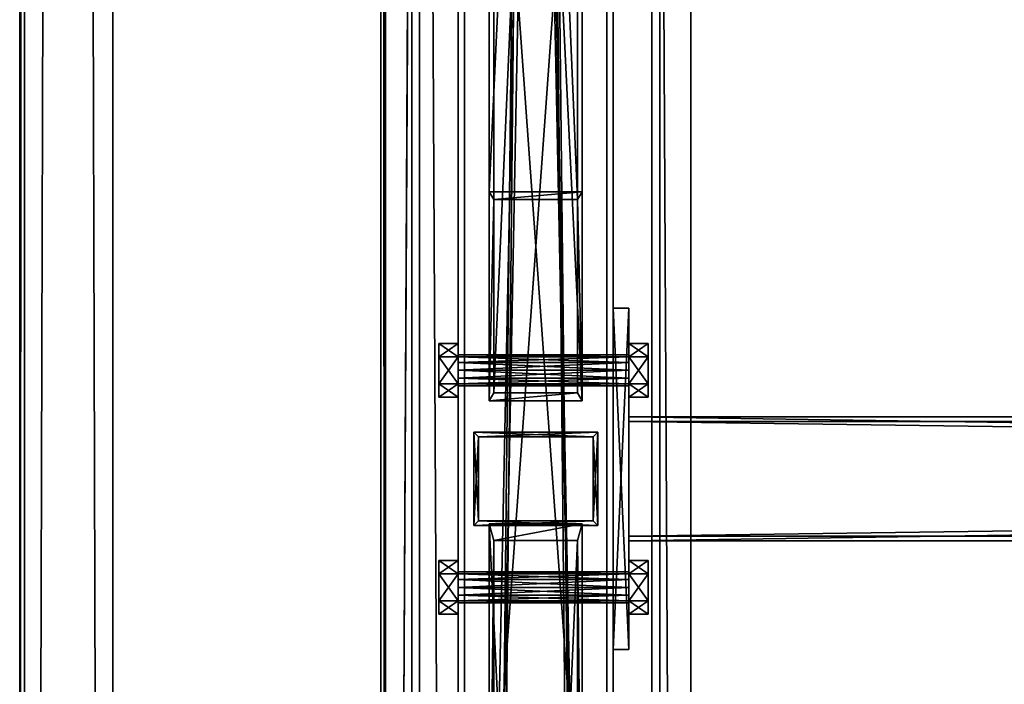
# Model space of a CAD drawing. Header units: millimetres. Extents: x -333 to 67333, y -930 to 39730.
# Tile 15 of 256: x -333 to 302, y 2918 to 3346. Entities that reach past the tile are written whole.
import ezdxf

# ---------------------------------------------------------------- set-up
doc = ezdxf.new("R2010")
doc.units = ezdxf.units.MM
for name, color, linetype in [('13', 7, 'Continuous'), ('2', 7, 'Continuous'), ('3', 7, 'Continuous'), ('5', 7, 'Continuous'), ('6', 7, 'Continuous'), ('8', 7, 'Continuous'), ('95', 7, 'Continuous'), ('99', 7, 'Continuous')]:
    doc.layers.add(name, color=color, linetype=linetype)

msp = doc.modelspace()

# ---------------------------------------------------------------- meshes
at = {"layer": '13', "color": 30}
mesh = msp.add_polyface(dxfattribs=at)
corners = [(-332.99, -923.3, 3244.25), (-332.99, -910.84, 3185.56), (-332.99, 19421.48, 7502.06), (-332.99, 19409.02, 7560.75), (-329.99, -910.84, 3185.56), (-329.99, 19421.48, 7502.06), (-329.99, -922.68, 3241.32), (-329.99, 19409.65, 7557.82), (-272.99, -922.68, 3241.32), (-272.99, 19409.65, 7557.82), (-272.99, -923.3, 3244.25), (-272.99, 19409.02, 7560.75)]
mesh.append_faces([[corners[k] for k in face] for face in [(0, 2, 3, 3), (1, 5, 2, 2), (4, 7, 5, 5), (6, 9, 7, 7), (8, 11, 9, 9), (10, 3, 11, 11), (0, 4, 1, 1), (8, 0, 10, 10), (7, 2, 5, 5)]], dxfattribs={"vtx0": -1, "color": 30})
mesh.append_faces([[corners[k] for k in face] for face in [(4, 0, 6, 6), (6, 0, 8, 8), (3, 7, 11, 11)]], dxfattribs={"vtx0": -1, "vtx1": -1, "color": 30})
mesh.append_faces([[corners[k] for k in face] for face in [(7, 3, 2, 2)]], dxfattribs={"vtx0": -1, "vtx2": -1, "vtx3": -1, "color": 30})
mesh.append_faces([[corners[k] for k in face] for face in [(9, 11, 7, 7)]], dxfattribs={"vtx1": -1, "color": 30})
mesh.append_faces([[corners[k] for k in face] for face in [(0, 1, 2, 2), (1, 4, 5, 5), (4, 6, 7, 7), (6, 8, 9, 9), (8, 10, 11, 11), (10, 0, 3, 3)]], dxfattribs={"vtx2": -1, "vtx3": -1, "color": 30})
mesh = msp.add_polyface(dxfattribs=at)
corners = [(-100, 184.68, 2980), (-50, 184.68, 2980), (-50, 9324.38, 2980), (-100, 9324.38, 2980), (-50, 184.68, 2983), (-50, 9324.38, 2983), (-97, 184.68, 2983), (-97, 9324.38, 2983), (-97, 184.68, 3030), (-97, 9324.38, 3030), (-100, 184.68, 3030), (-100, 9324.38, 3030)]
mesh.append_faces([[corners[k] for k in face] for face in [(0, 2, 3, 3), (1, 5, 2, 2), (4, 7, 5, 5), (6, 9, 7, 7), (8, 11, 9, 9), (10, 3, 11, 11), (0, 4, 1, 1), (8, 0, 10, 10), (7, 2, 5, 5)]], dxfattribs={"vtx0": -1, "color": 30})
mesh.append_faces([[corners[k] for k in face] for face in [(4, 0, 6, 6), (6, 0, 8, 8), (3, 7, 11, 11)]], dxfattribs={"vtx0": -1, "vtx1": -1, "color": 30})
mesh.append_faces([[corners[k] for k in face] for face in [(7, 3, 2, 2)]], dxfattribs={"vtx0": -1, "vtx2": -1, "vtx3": -1, "color": 30})
mesh.append_faces([[corners[k] for k in face] for face in [(9, 11, 7, 7)]], dxfattribs={"vtx1": -1, "color": 30})
mesh.append_faces([[corners[k] for k in face] for face in [(0, 1, 2, 2), (1, 4, 5, 5), (4, 6, 7, 7), (6, 8, 9, 9), (8, 10, 11, 11), (10, 0, 3, 3)]], dxfattribs={"vtx2": -1, "vtx3": -1, "color": 30})
at = {"layer": '2', "color": 20}
mesh = msp.add_polyface(dxfattribs=at)
corners = [(37, 3077.02, 3718.36), (37, 3023.02, 3706.88), (37, 3023.02, 3080), (37, 3077.02, 3080), (-37, 3023.02, 3706.88), (-37, 3023.02, 3080), (-37, 3077.02, 3718.36), (-37, 3077.02, 3080), (40, 3080.02, 3719), (-40, 3080.02, 3719), (-40, 3080.02, 3080), (40, 3080.02, 3080), (-40, 3020.02, 3706.25), (-40, 3020.02, 3080), (40, 3020.02, 3706.25), (40, 3020.02, 3080)]
mesh.append_faces([[corners[k] for k in face] for face in [(0, 2, 3, 3), (1, 5, 2, 2), (4, 7, 5, 5), (6, 3, 7, 7), (8, 10, 11, 11), (9, 13, 10, 10), (12, 15, 13, 13), (14, 11, 15, 15)]], dxfattribs={"vtx0": -1, "color": 20})
mesh.append_faces([[corners[k] for k in face] for face in [(9, 6, 12, 12), (6, 8, 0, 0), (0, 8, 1, 1), (12, 4, 14, 14), (4, 12, 6, 6), (14, 1, 8, 8), (11, 3, 15, 15), (3, 10, 7, 7), (7, 10, 5, 5), (15, 2, 13, 13), (2, 15, 3, 3), (13, 5, 10, 10)]], dxfattribs={"vtx0": -1, "vtx1": -1, "color": 20})
mesh.append_faces([[corners[k] for k in face] for face in [(6, 9, 8, 8), (14, 4, 1, 1), (3, 11, 10, 10), (13, 2, 5, 5)]], dxfattribs={"vtx0": -1, "vtx2": -1, "vtx3": -1, "color": 20})
mesh.append_faces([[corners[k] for k in face] for face in [(0, 1, 2, 2), (1, 4, 5, 5), (4, 6, 7, 7), (6, 0, 3, 3), (8, 9, 10, 10), (9, 12, 13, 13), (12, 14, 15, 15), (14, 8, 11, 11)]], dxfattribs={"vtx2": -1, "vtx3": -1, "color": 20})
at = {"layer": '3', "color": 91}
mesh = msp.add_polyface(dxfattribs=at)
corners = [(5440, 3087, 2983), (5440, 3013, 2983), (60, 3013, 2983), (60, 3087, 2983), (5440, 3013, 3057), (60, 3013, 3057), (5440, 3087, 3057), (60, 3087, 3057), (5440, 3090, 2980), (5440, 3090, 3060), (60, 3090, 3060), (60, 3090, 2980), (5440, 3010, 3060), (60, 3010, 3060), (5440, 3010, 2980), (60, 3010, 2980)]
mesh.append_faces([[corners[k] for k in face] for face in [(0, 2, 3, 3), (1, 5, 2, 2), (4, 7, 5, 5), (6, 3, 7, 7), (8, 10, 11, 11), (9, 13, 10, 10), (12, 15, 13, 13), (14, 11, 15, 15)]], dxfattribs={"vtx0": -1, "color": 91})
mesh.append_faces([[corners[k] for k in face] for face in [(9, 6, 12, 12), (6, 8, 0, 0), (0, 8, 1, 1), (12, 4, 14, 14), (4, 12, 6, 6), (14, 1, 8, 8), (11, 3, 15, 15), (3, 10, 7, 7), (7, 10, 5, 5), (15, 2, 13, 13), (2, 15, 3, 3), (13, 5, 10, 10)]], dxfattribs={"vtx0": -1, "vtx1": -1, "color": 91})
mesh.append_faces([[corners[k] for k in face] for face in [(6, 9, 8, 8), (14, 4, 1, 1), (3, 11, 10, 10), (13, 2, 5, 5)]], dxfattribs={"vtx0": -1, "vtx2": -1, "vtx3": -1, "color": 91})
mesh.append_faces([[corners[k] for k in face] for face in [(0, 1, 2, 2), (1, 4, 5, 5), (4, 6, 7, 7), (6, 0, 3, 3), (8, 9, 10, 10), (9, 12, 13, 13), (12, 14, 15, 15), (14, 8, 11, 11)]], dxfattribs={"vtx2": -1, "vtx3": -1, "color": 91})
at = {"layer": '5', "color": 131}
mesh = msp.add_polyface(dxfattribs=at)
corners = [(46, 185.02, 2984), (-46, 185.02, 2984), (-46, 9384.72, 2984), (46, 9384.72, 2984), (-46, 185.02, 3076), (-46, 9384.72, 3076), (46, 185.02, 3076), (46, 9384.72, 3076), (50, 185.02, 2980), (50, 185.02, 3080), (50, 9384.72, 3080), (50, 9384.72, 2980), (-50, 185.02, 3080), (-50, 9384.72, 3080), (-50, 185.02, 2980), (-50, 9384.72, 2980)]
mesh.append_faces([[corners[k] for k in face] for face in [(0, 2, 3, 3), (1, 5, 2, 2), (4, 7, 5, 5), (6, 3, 7, 7), (8, 10, 11, 11), (9, 13, 10, 10), (12, 15, 13, 13), (14, 11, 15, 15)]], dxfattribs={"vtx0": -1, "color": 131})
mesh.append_faces([[corners[k] for k in face] for face in [(9, 6, 12, 12), (6, 8, 0, 0), (0, 8, 1, 1), (12, 4, 14, 14), (4, 12, 6, 6), (14, 1, 8, 8), (11, 3, 15, 15), (3, 10, 7, 7), (7, 10, 5, 5), (15, 2, 13, 13), (2, 15, 3, 3), (13, 5, 10, 10)]], dxfattribs={"vtx0": -1, "vtx1": -1, "color": 131})
mesh.append_faces([[corners[k] for k in face] for face in [(6, 9, 8, 8), (14, 4, 1, 1), (3, 11, 10, 10), (13, 2, 5, 5)]], dxfattribs={"vtx0": -1, "vtx2": -1, "vtx3": -1, "color": 131})
mesh.append_faces([[corners[k] for k in face] for face in [(0, 1, 2, 2), (1, 4, 5, 5), (4, 6, 7, 7), (6, 0, 3, 3), (8, 9, 10, 10), (9, 12, 13, 13), (12, 14, 15, 15), (14, 8, 11, 11)]], dxfattribs={"vtx2": -1, "vtx3": -1, "color": 131})
at = {"layer": '6', "color": 2}
mesh = msp.add_polyface(dxfattribs=at)
corners = [(-75, 7914.5, 4751.68), (75, 7914.5, 4751.68), (75, 175.02, 3106.65), (-75, 175.02, 3106.65), (75, 7883.31, 4898.4), (75, 25.02, 3228.12), (-75, 7883.31, 4898.4), (-75, 25.02, 3228.12), (-80, 7915.54, 4746.79), (-80, 7882.27, 4903.29), (-80, 20.02, 3232.17), (-80, 180.02, 3102.61), (80, 7882.27, 4903.29), (80, 20.02, 3232.17), (80, 7915.54, 4746.79), (80, 180.02, 3102.61)]
mesh.append_faces([[corners[k] for k in face] for face in [(0, 2, 3, 3), (1, 5, 2, 2), (4, 7, 5, 5), (6, 3, 7, 7), (8, 10, 11, 11), (9, 13, 10, 10), (12, 15, 13, 13), (14, 11, 15, 15)]], dxfattribs={"vtx0": -1, "color": 2})
mesh.append_faces([[corners[k] for k in face] for face in [(9, 6, 12, 12), (6, 8, 0, 0), (0, 8, 1, 1), (12, 4, 14, 14), (4, 12, 6, 6), (14, 1, 8, 8), (11, 3, 15, 15), (3, 10, 7, 7), (7, 10, 5, 5), (15, 2, 13, 13), (2, 15, 3, 3), (13, 5, 10, 10)]], dxfattribs={"vtx0": -1, "vtx1": -1, "color": 2})
mesh.append_faces([[corners[k] for k in face] for face in [(6, 9, 8, 8), (14, 4, 1, 1), (3, 11, 10, 10), (13, 2, 5, 5)]], dxfattribs={"vtx0": -1, "vtx2": -1, "vtx3": -1, "color": 2})
mesh.append_faces([[corners[k] for k in face] for face in [(0, 1, 2, 2), (1, 4, 5, 5), (4, 6, 7, 7), (6, 0, 3, 3), (8, 9, 10, 10), (9, 12, 13, 13), (12, 14, 15, 15), (14, 8, 11, 11)]], dxfattribs={"vtx2": -1, "vtx3": -1, "color": 2})
at = {"layer": '8', "color": 253}
mesh = msp.add_polyface(dxfattribs=at)
corners = [(-27, 4506.88, 4022.28), (27, 4506.88, 4022.28), (27, 3230.08, 3080), (-27, 3230.08, 3080), (27, 4331.85, 3985.08), (27, 3105.46, 3080), (-27, 4331.85, 3985.08), (-27, 3105.46, 3080), (-30, 4513.98, 4023.79), (-30, 4324.76, 3983.57), (-30, 3100.41, 3080), (-30, 3235.13, 3080), (30, 4324.76, 3983.57), (30, 3100.41, 3080), (30, 4513.98, 4023.79), (30, 3235.13, 3080)]
mesh.append_faces([[corners[k] for k in face] for face in [(0, 2, 3, 3), (1, 5, 2, 2), (4, 7, 5, 5), (6, 3, 7, 7), (8, 10, 11, 11), (9, 13, 10, 10), (12, 15, 13, 13), (14, 11, 15, 15)]], dxfattribs={"vtx0": -1, "color": 253})
mesh.append_faces([[corners[k] for k in face] for face in [(9, 6, 12, 12), (6, 8, 0, 0), (0, 8, 1, 1), (12, 4, 14, 14), (4, 12, 6, 6), (14, 1, 8, 8), (11, 3, 15, 15), (3, 10, 7, 7), (7, 10, 5, 5), (15, 2, 13, 13), (2, 15, 3, 3), (13, 5, 10, 10)]], dxfattribs={"vtx0": -1, "vtx1": -1, "color": 253})
mesh.append_faces([[corners[k] for k in face] for face in [(6, 9, 8, 8), (14, 4, 1, 1), (3, 11, 10, 10), (13, 2, 5, 5)]], dxfattribs={"vtx0": -1, "vtx2": -1, "vtx3": -1, "color": 253})
mesh.append_faces([[corners[k] for k in face] for face in [(0, 1, 2, 2), (1, 4, 5, 5), (4, 6, 7, 7), (6, 0, 3, 3), (8, 9, 10, 10), (9, 12, 13, 13), (12, 14, 15, 15), (14, 8, 11, 11)]], dxfattribs={"vtx2": -1, "vtx3": -1, "color": 253})
mesh = msp.add_polyface(dxfattribs=at)
corners = [(-27, 2743.44, 3080), (27, 2743.44, 3080), (27, 1611.36, 3406.84), (-27, 1611.36, 3406.84), (27, 3010.23, 3080), (27, 1765.02, 3439.5), (-27, 3010.23, 3080), (-27, 1765.02, 3439.5), (-30, 2732.62, 3080), (-30, 3021.04, 3080), (-30, 1771.24, 3440.82), (-30, 1605.13, 3405.51), (30, 3021.04, 3080), (30, 1771.24, 3440.82), (30, 2732.62, 3080), (30, 1605.13, 3405.51)]
mesh.append_faces([[corners[k] for k in face] for face in [(0, 2, 3, 3), (1, 5, 2, 2), (4, 7, 5, 5), (6, 3, 7, 7), (8, 10, 11, 11), (9, 13, 10, 10), (12, 15, 13, 13), (14, 11, 15, 15)]], dxfattribs={"vtx0": -1, "color": 253})
mesh.append_faces([[corners[k] for k in face] for face in [(9, 6, 12, 12), (6, 8, 0, 0), (0, 8, 1, 1), (12, 4, 14, 14), (4, 12, 6, 6), (14, 1, 8, 8), (11, 3, 15, 15), (3, 10, 7, 7), (7, 10, 5, 5), (15, 2, 13, 13), (2, 15, 3, 3), (13, 5, 10, 10)]], dxfattribs={"vtx0": -1, "vtx1": -1, "color": 253})
mesh.append_faces([[corners[k] for k in face] for face in [(6, 9, 8, 8), (14, 4, 1, 1), (3, 11, 10, 10), (13, 2, 5, 5)]], dxfattribs={"vtx0": -1, "vtx2": -1, "vtx3": -1, "color": 253})
mesh.append_faces([[corners[k] for k in face] for face in [(0, 1, 2, 2), (1, 4, 5, 5), (4, 6, 7, 7), (6, 0, 3, 3), (8, 9, 10, 10), (9, 12, 13, 13), (12, 14, 15, 15), (14, 8, 11, 11)]], dxfattribs={"vtx2": -1, "vtx3": -1, "color": 253})
at = {"layer": '95', "color": 7}
mesh = msp.add_polyface(dxfattribs=at)
corners = [(60, 3110, 3020), (60, 3111.34, 3015), (-50, 3111.34, 3015), (-50, 3110, 3020), (60, 3115, 3011.34), (-50, 3115, 3011.34), (60, 3120, 3010), (-50, 3120, 3010), (60, 3125, 3011.34), (-50, 3125, 3011.34), (60, 3128.66, 3015), (-50, 3128.66, 3015), (60, 3130, 3020), (-50, 3130, 3020), (60, 3128.66, 3025), (-50, 3128.66, 3025), (60, 3125, 3028.66), (-50, 3125, 3028.66), (60, 3120, 3030), (-50, 3120, 3030), (60, 3115, 3028.66), (-50, 3115, 3028.66), (60, 3111.34, 3025), (-50, 3111.34, 3025), (-50, 3102.68, 3020), (-50, 3111.34, 3005), (-62.5, 3111.34, 3005), (-62.5, 3102.68, 3020), (-50, 3128.66, 3005), (-62.5, 3128.66, 3005), (-50, 3137.32, 3020), (-62.5, 3137.32, 3020), (-50, 3128.66, 3035), (-62.5, 3128.66, 3035), (-50, 3111.34, 3035), (-62.5, 3111.34, 3035), (72.5, 3102.68, 3020), (72.5, 3111.34, 3005), (60, 3111.34, 3005), (60, 3102.68, 3020), (72.5, 3128.66, 3005), (60, 3128.66, 3005), (72.5, 3137.32, 3020), (60, 3137.32, 3020), (72.5, 3128.66, 3035), (60, 3128.66, 3035), (72.5, 3111.34, 3035), (60, 3111.34, 3035), (60, 2970, 3020), (60, 2971.34, 3015), (-50, 2971.34, 3015), (-50, 2970, 3020), (60, 2975, 3011.34), (-50, 2975, 3011.34), (60, 2980, 3010), (-50, 2980, 3010), (60, 2985, 3011.34), (-50, 2985, 3011.34), (60, 2988.66, 3015), (-50, 2988.66, 3015), (60, 2990, 3020), (-50, 2990, 3020), (60, 2988.66, 3025), (-50, 2988.66, 3025), (60, 2985, 3028.66), (-50, 2985, 3028.66), (60, 2980, 3030), (-50, 2980, 3030), (60, 2975, 3028.66), (-50, 2975, 3028.66), (60, 2971.34, 3025), (-50, 2971.34, 3025), (-50, 2962.68, 3020), (-50, 2971.34, 3005), (-62.5, 2971.34, 3005), (-62.5, 2962.68, 3020), (-50, 2988.66, 3005), (-62.5, 2988.66, 3005), (-50, 2997.32, 3020), (-62.5, 2997.32, 3020), (-50, 2988.66, 3035), (-62.5, 2988.66, 3035), (-50, 2971.34, 3035), (-62.5, 2971.34, 3035), (72.5, 2962.68, 3020), (72.5, 2971.34, 3005), (60, 2971.34, 3005), (60, 2962.68, 3020), (72.5, 2988.66, 3005), (60, 2988.66, 3005), (72.5, 2997.32, 3020), (60, 2997.32, 3020), (72.5, 2988.66, 3035), (60, 2988.66, 3035), (72.5, 2971.34, 3035), (60, 2971.34, 3035)]
mesh.append_faces([[corners[k] for k in face] for face in [(0, 2, 3, 3), (1, 5, 2, 2), (4, 7, 5, 5), (6, 9, 7, 7), (8, 11, 9, 9), (10, 13, 11, 11), (12, 15, 13, 13), (14, 17, 15, 15), (16, 19, 17, 17), (18, 21, 19, 19), (20, 23, 21, 21), (22, 3, 23, 23), (4, 8, 6, 6), (16, 20, 18, 18), (23, 19, 21, 21), (11, 7, 9, 9), (24, 26, 27, 27), (25, 29, 26, 26), (28, 31, 29, 29), (30, 33, 31, 31), (32, 35, 33, 33), (34, 27, 35, 35), (25, 30, 28, 28), (32, 24, 34, 34), (27, 33, 35, 35), (31, 26, 29, 29), (36, 38, 39, 39), (37, 41, 38, 38), (40, 43, 41, 41), (42, 45, 43, 43), (44, 47, 45, 45), (46, 39, 47, 47), (37, 42, 40, 40), (44, 36, 46, 46), (39, 45, 47, 47), (43, 38, 41, 41), (48, 50, 51, 51), (49, 53, 50, 50), (52, 55, 53, 53), (54, 57, 55, 55), (56, 59, 57, 57), (58, 61, 59, 59), (60, 63, 61, 61), (62, 65, 63, 63), (64, 67, 65, 65), (66, 69, 67, 67), (68, 71, 69, 69), (70, 51, 71, 71), (52, 56, 54, 54), (66, 70, 68, 68), (71, 67, 69, 69), (57, 53, 55, 55), (72, 74, 75, 75), (73, 77, 74, 74), (76, 79, 77, 77), (78, 81, 79, 79), (80, 83, 81, 81), (82, 75, 83, 83), (73, 78, 76, 76), (80, 72, 82, 82), (75, 81, 83, 83), (79, 74, 77, 77), (84, 86, 87, 87), (85, 89, 86, 86), (88, 91, 89, 89), (90, 93, 91, 91), (92, 95, 93, 93), (94, 87, 95, 95), (85, 90, 88, 88), (92, 84, 94, 94), (87, 93, 95, 95), (91, 86, 89, 89)]], dxfattribs={"vtx0": -1, "color": 7})
mesh.append_faces([[corners[k] for k in face] for face in [(8, 4, 10, 10), (10, 1, 12, 12), (12, 0, 14, 14), (14, 22, 16, 16), (19, 23, 17, 17), (17, 3, 15, 15), (15, 2, 13, 13), (13, 2, 11, 11), (30, 24, 32, 32), (33, 26, 31, 31), (42, 36, 44, 44), (45, 38, 43, 43), (56, 52, 58, 58), (58, 49, 60, 60), (60, 48, 62, 62), (62, 70, 64, 64), (64, 70, 66, 66), (67, 71, 65, 65), (65, 51, 63, 63), (63, 51, 61, 61), (61, 53, 59, 59), (59, 53, 57, 57), (78, 72, 80, 80), (81, 74, 79, 79), (90, 84, 92, 92), (93, 86, 91, 91)]], dxfattribs={"vtx0": -1, "vtx1": -1, "color": 7})
mesh.append_faces([[corners[k] for k in face] for face in [(10, 4, 1, 1), (12, 1, 0, 0), (14, 0, 22, 22), (16, 22, 20, 20), (17, 23, 3, 3), (15, 3, 2, 2), (11, 2, 5, 5), (11, 5, 7, 7), (30, 25, 24, 24), (33, 27, 26, 26), (42, 37, 36, 36), (45, 39, 38, 38), (58, 52, 49, 49), (60, 49, 48, 48), (62, 48, 70, 70), (65, 71, 51, 51), (61, 51, 50, 50), (61, 50, 53, 53), (78, 73, 72, 72), (81, 75, 74, 74), (90, 85, 84, 84), (93, 87, 86, 86)]], dxfattribs={"vtx0": -1, "vtx2": -1, "vtx3": -1, "color": 7})
mesh.append_faces([[corners[k] for k in face] for face in [(0, 1, 2, 2), (1, 4, 5, 5), (4, 6, 7, 7), (6, 8, 9, 9), (8, 10, 11, 11), (10, 12, 13, 13), (12, 14, 15, 15), (14, 16, 17, 17), (16, 18, 19, 19), (18, 20, 21, 21), (20, 22, 23, 23), (22, 0, 3, 3), (24, 25, 26, 26), (25, 28, 29, 29), (28, 30, 31, 31), (30, 32, 33, 33), (32, 34, 35, 35), (34, 24, 27, 27), (36, 37, 38, 38), (37, 40, 41, 41), (40, 42, 43, 43), (42, 44, 45, 45), (44, 46, 47, 47), (46, 36, 39, 39), (48, 49, 50, 50), (49, 52, 53, 53), (52, 54, 55, 55), (54, 56, 57, 57), (56, 58, 59, 59), (58, 60, 61, 61), (60, 62, 63, 63), (62, 64, 65, 65), (64, 66, 67, 67), (66, 68, 69, 69), (68, 70, 71, 71), (70, 48, 51, 51), (72, 73, 74, 74), (73, 76, 77, 77), (76, 78, 79, 79), (78, 80, 81, 81), (80, 82, 83, 83), (82, 72, 75, 75), (84, 85, 86, 86), (85, 88, 89, 89), (88, 90, 91, 91), (90, 92, 93, 93), (92, 94, 95, 95), (94, 84, 87, 87)]], dxfattribs={"vtx2": -1, "vtx3": -1, "color": 7})
at = {"layer": '99', "color": 7}
mesh = msp.add_polyface(dxfattribs=at)
corners = [(100, 1810, 1000), (-100, 1810, 1000), (-100, 4590, 1000), (100, 4590, 1000), (100, 1810, 2280), (-100, 1810, 2280), (100, 4590, 2280), (-100, 4590, 2280), (100, 0, 2950), (-100, 0, 2950), (-100, 38800, 2950), (100, 38800, 2950), (100, 38800, -700), (-100, 38800, -700), (-100, 0, -700), (100, 0, -700), (100, 36990, 2280), (-100, 36990, 2280), (-100, 34210, 2280), (100, 34210, 2280), (-100, 34210, 1000), (100, 34210, 1000), (-100, 36990, 1000), (100, 36990, 1000), (100, 19847.42, 2200), (-100, 19847.42, 2200), (-100, 18949.94, 2200), (100, 18949.94, 2200), (-100, 18949.94, 100), (100, 18949.94, 100), (-100, 19847.42, 100), (100, 19847.42, 100), (100, 30990, 2280), (-100, 30990, 2280), (-100, 28210, 2280), (100, 28210, 2280), (-100, 28210, 1000), (100, 28210, 1000), (-100, 30990, 1000), (100, 30990, 1000), (100, 24990, 2280), (-100, 24990, 2280), (-100, 22210, 2280), (100, 22210, 2280), (-100, 22210, 1000), (100, 22210, 1000), (-100, 24990, 1000), (100, 24990, 1000), (100, 16590, 2280), (-100, 16590, 2280), (-100, 13810, 2280), (100, 13810, 2280), (-100, 13810, 1000), (100, 13810, 1000), (-100, 16590, 1000), (100, 16590, 1000), (100, 10590, 1000), (100, 10590, 2280), (100, 7810, 2280), (100, 7810, 1000), (-100, 7810, 2280), (-100, 7810, 1000), (-100, 10590, 1000), (-100, 10590, 2280)]
mesh.append_faces([[corners[k] for k in face] for face in [(0, 2, 3, 3), (4, 1, 0, 0), (6, 5, 4, 4), (3, 7, 6, 6), (8, 10, 11, 11), (12, 10, 13, 13), (14, 12, 13, 13), (8, 14, 9, 9), (16, 18, 19, 19), (19, 20, 21, 21), (21, 22, 23, 23), (23, 17, 16, 16), (24, 26, 27, 27), (27, 28, 29, 29), (29, 30, 31, 31), (31, 25, 24, 24), (32, 34, 35, 35), (35, 36, 37, 37), (37, 38, 39, 39), (39, 33, 32, 32), (40, 42, 43, 43), (43, 44, 45, 45), (45, 46, 47, 47), (47, 41, 40, 40), (48, 50, 51, 51), (51, 52, 53, 53), (53, 54, 55, 55), (55, 49, 48, 48), (58, 61, 59, 59), (59, 62, 56, 56), (56, 63, 57, 57), (57, 60, 58, 58)]], dxfattribs={"vtx0": -1, "color": 7})
mesh.append_faces([[corners[k] for k in face] for face in [(29, 55, 27, 27), (55, 56, 53, 53), (27, 48, 24, 24), (15, 29, 12, 12), (0, 8, 4, 4), (4, 8, 6, 6), (58, 8, 57, 57), (51, 8, 48, 48), (43, 8, 40, 40), (35, 8, 32, 32), (19, 8, 16, 16), (12, 23, 11, 11), (31, 12, 29, 29), (23, 39, 21, 21), (11, 16, 8, 8), (32, 21, 39, 39), (21, 32, 19, 19), (40, 37, 47, 47), (37, 40, 35, 35), (24, 45, 31, 31), (45, 24, 43, 43), (57, 53, 56, 56), (53, 57, 51, 51), (6, 59, 3, 3), (59, 6, 58, 58), (42, 25, 44, 44), (25, 42, 26, 26), (44, 30, 46, 46), (36, 30, 38, 38), (20, 30, 22, 22), (9, 5, 10, 10), (5, 14, 1, 1), (1, 14, 2, 2), (61, 14, 62, 62), (52, 14, 54, 54), (28, 14, 30, 30), (10, 17, 13, 13), (17, 33, 18, 18), (13, 30, 14, 14), (38, 18, 33, 33), (18, 38, 20, 20), (46, 34, 41, 41), (34, 46, 36, 36), (26, 54, 28, 28), (62, 50, 63, 63), (50, 62, 52, 52), (2, 60, 7, 7), (60, 2, 61, 61)]], dxfattribs={"vtx0": -1, "vtx1": -1, "color": 7})
mesh.append_faces([[corners[k] for k in face] for face in [(55, 29, 0, 0), (55, 3, 59, 59), (29, 15, 0, 0), (6, 8, 58, 58), (57, 8, 51, 51), (48, 8, 43, 43), (40, 8, 35, 35), (32, 8, 19, 19), (23, 12, 31, 31), (23, 31, 45, 45), (23, 47, 37, 37), (43, 24, 48, 48), (46, 30, 36, 36), (38, 30, 20, 20), (2, 14, 61, 61), (62, 14, 52, 52), (54, 14, 28, 28), (17, 10, 5, 5), (17, 7, 60, 60), (17, 63, 50, 50), (17, 49, 42, 42), (17, 41, 34, 34), (13, 22, 30, 30), (49, 26, 42, 42)]], dxfattribs={"vtx0": -1, "vtx1": -1, "vtx2": -1, "vtx3": -1, "color": 7})
mesh.append_faces([[corners[k] for k in face] for face in [(55, 0, 3, 3), (55, 59, 56, 56), (27, 55, 48, 48), (0, 15, 8, 8), (23, 45, 47, 47), (23, 37, 39, 39), (11, 23, 16, 16), (44, 25, 30, 30), (5, 9, 14, 14), (17, 5, 7, 7), (17, 60, 63, 63), (17, 50, 49, 49), (17, 42, 41, 41), (17, 34, 33, 33), (13, 17, 22, 22), (26, 49, 54, 54)]], dxfattribs={"vtx0": -1, "vtx2": -1, "vtx3": -1, "color": 7})
mesh.append_faces([[corners[k] for k in face] for face in [(0, 1, 2, 2), (4, 5, 1, 1), (6, 7, 5, 5), (3, 2, 7, 7), (8, 9, 10, 10), (12, 11, 10, 10), (14, 15, 12, 12), (8, 15, 14, 14), (16, 17, 18, 18), (19, 18, 20, 20), (21, 20, 22, 22), (23, 22, 17, 17), (24, 25, 26, 26), (27, 26, 28, 28), (29, 28, 30, 30), (31, 30, 25, 25), (32, 33, 34, 34), (35, 34, 36, 36), (37, 36, 38, 38), (39, 38, 33, 33), (40, 41, 42, 42), (43, 42, 44, 44), (45, 44, 46, 46), (47, 46, 41, 41), (48, 49, 50, 50), (51, 50, 52, 52), (53, 52, 54, 54), (55, 54, 49, 49), (58, 60, 61, 61), (59, 61, 62, 62), (56, 62, 63, 63), (57, 63, 60, 60)]], dxfattribs={"vtx2": -1, "vtx3": -1, "color": 7})
mesh = msp.add_polyface(dxfattribs=at)
corners = [(50, 3160, 3060), (50, 2940, 3060), (50, 2940, 2980), (50, 3160, 2980), (60, 2940, 3060), (60, 2940, 2980), (60, 3160, 3060), (60, 3160, 2980)]
mesh.append_faces([[corners[k] for k in face] for face in [(0, 2, 3, 3), (1, 5, 2, 2), (4, 7, 5, 5), (6, 3, 7, 7), (1, 6, 4, 4), (3, 5, 7, 7)]], dxfattribs={"vtx0": -1, "color": 7})
mesh.append_faces([[corners[k] for k in face] for face in [(0, 1, 2, 2), (1, 4, 5, 5), (4, 6, 7, 7), (6, 0, 3, 3), (1, 0, 6, 6), (3, 2, 5, 5)]], dxfattribs={"vtx2": -1, "vtx3": -1, "color": 7})

doc.saveas('drawing.dxf')
